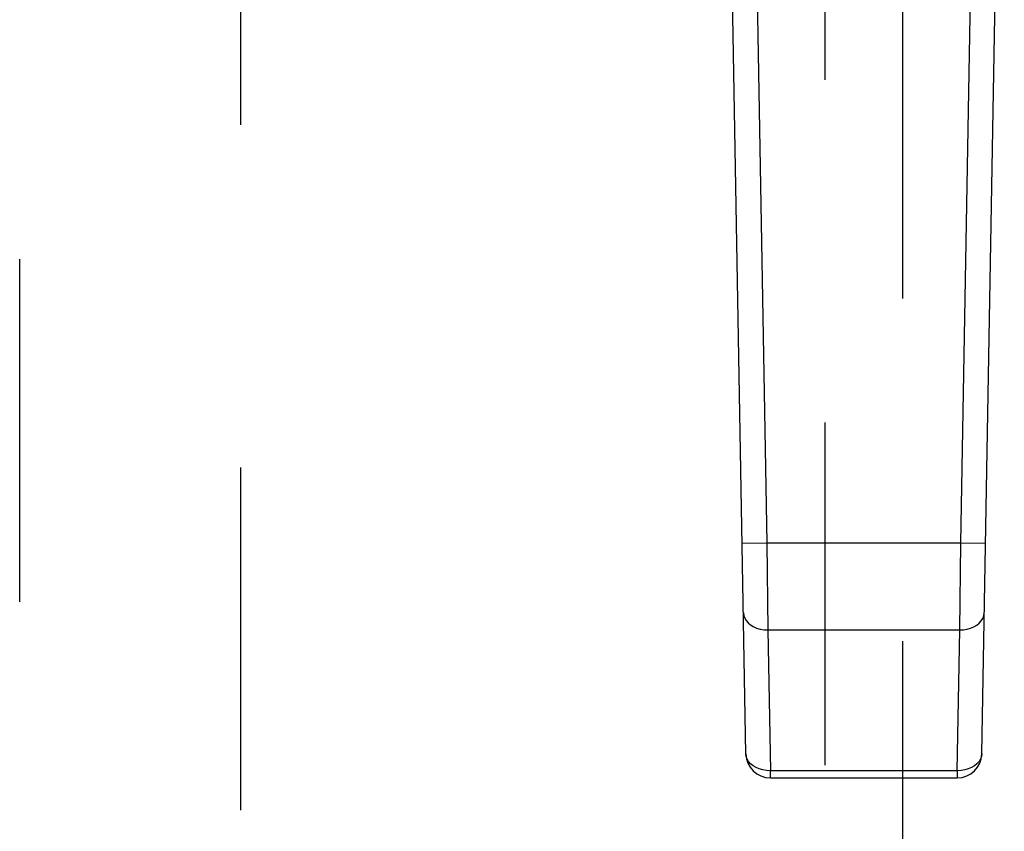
# Model space of a CAD drawing. Header units: inches. Extents: x 0 to 200, y 0 to 129.
# Tile 29 of 82: x 63.86 to 67.02, y 57.96 to 60.56. Entities that reach past the tile are written whole.
import ezdxf

# ---------------------------------------------------------------- set-up
doc = ezdxf.new("R2010")
doc.units = ezdxf.units.IN
doc.header["$LTSCALE"] = 11
doc.header["$MEASUREMENT"] = 0
doc.linetypes.add('HIDDEN', pattern=[0.2, 0.1, -0.1])
doc.layers.add('DEFAULT_2', color=8, linetype='HIDDEN')
doc.layers.add('RIGHT_DOOR_ASSEMBLY', color=7, linetype='CONTINUOUS')

msp = doc.modelspace()

# ---------------------------------------------------------------- linework, layer by layer
at = {"layer": 'DEFAULT_2', "color": 8, "linetype": 'HIDDEN'}
msp.add_line((64.5689, 92.1255), (64.5689, 35.1555), dxfattribs=at)
at = {"layer": 'RIGHT_DOOR_ASSEMBLY', "color": 8, "linetype": 'HIDDEN'}
for p, q in [((63.8604, 34.4946), (63.8604, 92.7866)), ((66.4439, 61.4699), (66.4439, 35.4681)), ((66.6939, 35.4681), (66.6939, 61.4699))]:
    msp.add_line(p, q, dxfattribs=at)
at = {"layer": 'RIGHT_DOOR_ASSEMBLY', "color": 7, "linetype": 'Continuous'}
for p, q in [((66.1904, 58.2061), (66.1181, 62.3454)), ((66.1969, 62.3468), (66.2573, 58.8824)), ((66.8805, 58.8824), (66.9409, 62.3468)), ((66.9474, 58.2061), (67.0197, 62.3454)), ((66.2573, 58.8824), (66.1786, 58.881)), ((66.8805, 58.8824), (66.2573, 58.8824)), ((66.2573, 58.8824), (66.2612, 58.604)), ((66.8766, 58.604), (66.8805, 58.8824)), ((66.9592, 58.881), (66.8805, 58.8824)), ((66.2612, 58.604), (66.8766, 58.604)), ((66.2612, 58.604), (66.2691, 58.1518)), ((66.8687, 58.1518), (66.8766, 58.604)), ((66.8687, 58.1518), (66.2691, 58.1518)), ((66.2691, 58.1287), (66.2691, 58.1518)), ((66.8687, 58.1518), (66.8687, 58.1287)), ((66.2691, 58.1287), (66.8687, 58.1287))]:
    msp.add_line(p, q, dxfattribs=at)
for points in [[(66.1825, 58.6583), (66.1836, 58.6496), (66.1866, 58.6413), (66.1912, 58.6337), (66.1973, 58.6266), (66.2051, 58.6201), (66.2143, 58.6146), (66.2248, 58.61), (66.2363, 58.6066), (66.2485, 58.6046), (66.2612, 58.604)], [(66.8766, 58.604), (66.8889, 58.6046), (66.9007, 58.6064), (66.9116, 58.6095), (66.9218, 58.6137), (66.9311, 58.619), (66.9392, 58.6254), (66.9459, 58.6327), (66.9509, 58.6407), (66.9541, 58.6493), (66.9553, 58.6583)], [(66.2691, 58.1518), (66.2569, 58.1524), (66.245, 58.1543), (66.2336, 58.1575), (66.2232, 58.1619), (66.2138, 58.1674), (66.2058, 58.1739), (66.1993, 58.1812), (66.1945, 58.1891), (66.1915, 58.1975), (66.1904, 58.2061)], [(66.9474, 58.2061), (66.9463, 58.1975), (66.9433, 58.1891), (66.9385, 58.1812), (66.932, 58.1739), (66.924, 58.1674), (66.9147, 58.1619), (66.9042, 58.1575), (66.8928, 58.1543), (66.8809, 58.1524), (66.8687, 58.1518)]]:
    msp.add_lwpolyline(points, dxfattribs=at)
for centre, start, end in [((66.2691, 58.2075), 181, 270), ((66.8687, 58.2075), 270, 359)]:
    msp.add_arc(centre, 0.0787, start, end, dxfattribs=at)

doc.saveas('drawing.dxf')
